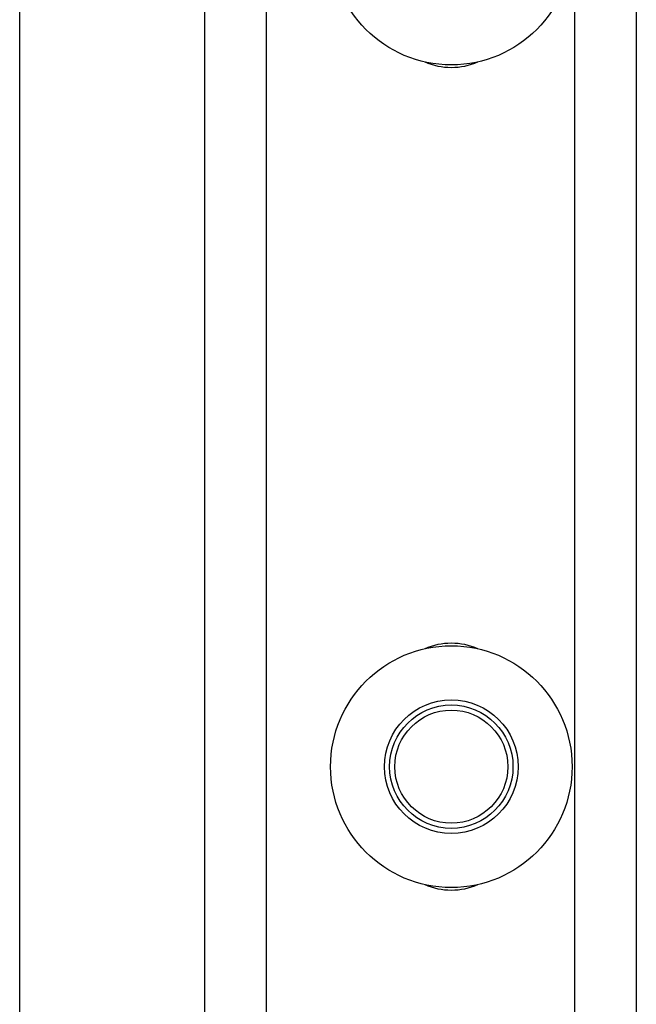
# Model space of a CAD drawing. Header units: inches. Extents: x 170 to 284, y 215 to 248.
# Tile 110 of 256: x 185.92 to 186.048, y 222.952 to 223.157. Entities that reach past the tile are written whole.
import ezdxf

# ---------------------------------------------------------------- set-up
doc = ezdxf.new("R2010")
doc.units = ezdxf.units.IN
doc.header["$LTSCALE"] = 0.25
doc.header["$MEASUREMENT"] = 0
doc.layers.add('RH BENCH MOUNT', color=7, linetype='Continuous')

msp = doc.modelspace()

# ---------------------------------------------------------------- linework, layer by layer
at = {"layer": 'RH BENCH MOUNT'}
for p, q in [((185.9197168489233, 219.9132451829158), (185.9197168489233, 225.3962551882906)), ((185.9582382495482, 219.9543346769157), (185.9582382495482, 224.0788821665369)), ((185.9710787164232, 219.9543346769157), (185.9710787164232, 224.0779280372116)), ((186.0352810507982, 224.0731573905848), (186.0352810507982, 219.9607549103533)), ((186.0481215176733, 224.0722032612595), (186.0481215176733, 219.9607549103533)), ((185.9197168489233, 219.9543346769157), (185.9197168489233, 224.0615720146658))]:
    msp.add_line(p, q, dxfattribs=at)
for centre, radius in [((186.0096001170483, 223.1730117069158), 0.02515019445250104), ((186.0096001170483, 223.0018054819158), 0.02515019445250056), ((186.0096001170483, 223.0018054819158), 0.01390194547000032), ((186.0096001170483, 223.0018054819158), 0.01284046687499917), ((186.0096001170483, 223.0018054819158), 0.01177042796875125)]:
    msp.add_circle(centre, radius, dxfattribs=at)
for centre, radius, start, end in [((186.0096001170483, 223.161241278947), 0.01391050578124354, 246.5799281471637, 293.4200718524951), ((186.0096001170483, 223.0135759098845), 0.0139105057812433, 66.579928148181, 113.4200718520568), ((186.0096001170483, 222.990035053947), 0.01391050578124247, 246.5799281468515, 293.4200718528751)]:
    msp.add_arc(centre, radius, start, end, dxfattribs=at)

doc.saveas('drawing.dxf')
